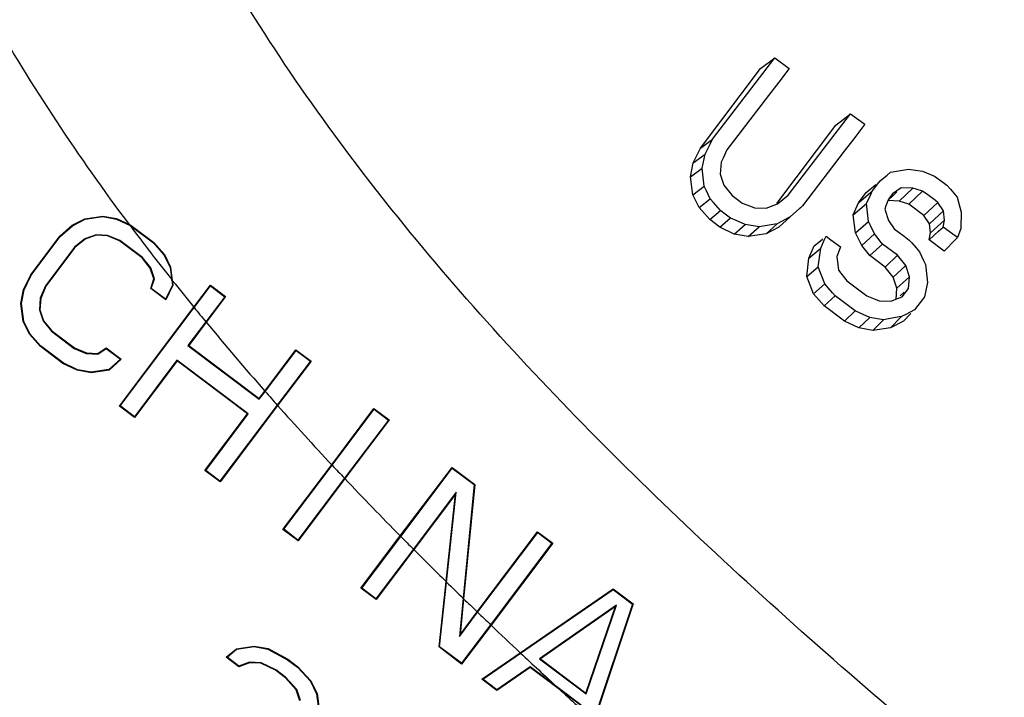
# Model space of a CAD drawing. Header units: inches. Extents: x 0 to 34, y 0 to 22.
# Tile 81 of 175: x 26.924 to 27.412, y 7.25 to 7.585. Entities that reach past the tile are written whole.
import ezdxf

# ---------------------------------------------------------------- set-up
doc = ezdxf.new("R2010")
doc.units = ezdxf.units.IN
doc.header["$LTSCALE"] = 1.87
doc.header["$MEASUREMENT"] = 0
doc.layers.get('0').update_dxf_attribs({"linetype": 'CONTINUOUS'})
doc.layers.add('94_3D_NOTES', color=7, linetype='CONTINUOUS')
doc.styles.get("Standard").update_dxf_attribs({"font": 'txt', "width": 0.8})
doc.dimstyles.get("Standard").update_dxf_attribs({"dimtxt": 0.14, "dimasz": 0.156, "dimexe": 0.125, "dimexo": 0.0625, "dimgap": 0.09, "dimtad": 0, "dimtih": 1, "dimtoh": 1, "dimdec": 3, "dimzin": 4, "dimdsep": 46, "dimtxsty": 'Standard', "dimblk": '_FILLED', "dimblk1": '_FILLED', "dimblk2": '_FILLED', "dimcen": 0.09, "dimadec": 0, "dimazin": 0, "dimtol": 1, "dimtp": 0.001, "dimtm": 0.001, "dimtfac": 1, "dimtdec": 3, "dimtofl": 0, "dimtmove": 0, "dimatfit": 3, "dimldrblk": '_FILLED', "dimfxl": 0, "dimtolj": 1, "dimtzin": 4, "dimarcsym": 0})

# ---------------------------------------------------------------- blocks, each defined once
blk = doc.blocks.new('_FILLED')
at = {"color": 0, "linetype": 'ByBlock'}
blk.add_solid([(0, 0), (-1, 0.2003), (-1, -0.2003)], dxfattribs=at)

msp = doc.modelspace()

# ---------------------------------------------------------------- linework, layer by layer
at = {"color": 7, "linetype": 'Continuous'}
for p, q in [((27.267433, 7.526202), (27.298318, 7.566448)), ((27.291158, 7.561276), (27.298319, 7.566448)), ((27.298318, 7.566448), (27.305401, 7.561221)), ((27.261387, 7.521769), (27.291158, 7.561276)), ((27.305401, 7.561221), (27.300179, 7.554423)), ((27.300179, 7.554423), (27.295149, 7.547872)), ((27.295149, 7.547872), (27.274516, 7.520954)), ((27.304905, 7.498379), (27.335791, 7.538756)), ((27.328594, 7.533066), (27.335792, 7.538756)), ((27.335792, 7.538756), (27.342863, 7.53352)), ((27.342863, 7.53352), (27.337412, 7.5264)), ((27.299337, 7.494241), (27.328594, 7.533066)), ((27.261387, 7.521769), (27.267433, 7.526203)), ((27.263701, 7.518785), (27.266188, 7.523729)), ((27.266188, 7.523729), (27.267433, 7.526202)), ((27.337412, 7.5264), (27.332663, 7.520193)), ((27.257833, 7.514457), (27.261387, 7.521769)), ((27.257833, 7.514457), (27.263702, 7.518786)), ((27.262213, 7.51177), (27.263701, 7.518785)), ((27.274516, 7.520954), (27.272662, 7.516809)), ((27.332663, 7.520193), (27.312028, 7.493186)), ((27.256488, 7.507479), (27.257833, 7.514457)), ((27.271736, 7.51474), (27.271225, 7.508869)), ((27.272662, 7.516809), (27.271736, 7.51474)), ((27.256488, 7.507479), (27.262214, 7.51177)), ((27.263203, 7.502914), (27.262213, 7.51177)), ((27.271225, 7.508869), (27.273007, 7.503368)), ((27.353954, 7.508396), (27.355683, 7.509812)), ((27.355678, 7.509818), (27.364583, 7.51133)), ((27.364582, 7.51133), (27.371504, 7.51025)), ((27.371504, 7.51025), (27.375451, 7.50867)), ((27.257638, 7.49862), (27.256488, 7.507479)), ((27.34784, 7.50209), (27.349163, 7.503823)), ((27.349163, 7.503823), (27.350485, 7.505554)), ((27.350485, 7.505555), (27.353954, 7.508396)), ((27.375451, 7.50867), (27.377426, 7.507879)), ((27.377426, 7.507879), (27.381536, 7.504824)), ((27.381536, 7.504824), (27.383597, 7.503293)), ((27.257638, 7.49862), (27.263204, 7.502915)), ((27.264189, 7.500835), (27.263203, 7.502914)), ((27.266166, 7.496665), (27.264189, 7.500835)), ((27.273007, 7.503368), (27.277064, 7.498278)), ((27.33977, 7.494673), (27.343611, 7.499771)), ((27.343611, 7.499771), (27.348373, 7.503777)), ((27.344529, 7.498681), (27.346515, 7.500354)), ((27.345816, 7.498788), (27.346515, 7.500354)), ((27.346515, 7.500354), (27.34784, 7.50209)), ((27.356605, 7.499064), (27.355253, 7.497291)), ((27.360917, 7.502112), (27.356605, 7.499064)), ((27.357201, 7.498549), (27.3587, 7.499986)), ((27.359931, 7.495465), (27.366751, 7.501945)), ((27.366751, 7.501944), (27.360917, 7.502112)), ((27.364635, 7.493919), (27.371569, 7.500447)), ((27.368357, 7.501445), (27.366751, 7.501944)), ((27.371568, 7.500446), (27.368357, 7.501445)), ((27.374085, 7.498574), (27.371568, 7.500446)), ((27.383597, 7.503293), (27.385312, 7.501345)), ((27.385312, 7.501345), (27.387032, 7.499393)), ((27.387032, 7.499393), (27.388755, 7.497435)), ((27.260709, 7.492309), (27.257638, 7.49862)), ((27.260712, 7.492313), (27.266167, 7.496666)), ((27.267897, 7.494703), (27.266167, 7.496666)), ((27.270139, 7.492163), (27.267897, 7.494703)), ((27.277064, 7.498278), (27.280435, 7.495777)), ((27.280435, 7.495777), (27.282124, 7.494523)), ((27.282124, 7.494523), (27.286173, 7.492904)), ((27.298762, 7.493711), (27.299612, 7.494032)), ((27.299613, 7.494033), (27.304911, 7.498374)), ((27.337177, 7.488635), (27.33977, 7.494673)), ((27.337177, 7.488635), (27.3438, 7.494264)), ((27.33977, 7.494673), (27.344529, 7.498681)), ((27.3438, 7.494263), (27.345816, 7.498788)), ((27.344784, 7.485421), (27.3438, 7.494263)), ((27.353981, 7.494752), (27.353386, 7.493101)), ((27.354576, 7.496404), (27.353981, 7.494752)), ((27.354267, 7.495737), (27.357201, 7.498549)), ((27.359931, 7.495465), (27.354267, 7.495737)), ((27.355253, 7.497291), (27.354576, 7.496404)), ((27.364635, 7.493919), (27.359931, 7.495465)), ((27.372123, 7.488277), (27.379137, 7.494817)), ((27.377949, 7.495701), (27.374085, 7.498574)), ((27.379136, 7.494817), (27.377949, 7.495701)), ((27.381952, 7.490616), (27.379136, 7.494817)), ((27.388755, 7.497435), (27.390719, 7.489902)), ((27.265988, 7.486333), (27.260712, 7.492313)), ((27.265988, 7.486333), (27.27137, 7.490769)), ((27.27137, 7.490769), (27.270139, 7.492163)), ((27.273017, 7.489545), (27.271369, 7.490769)), ((27.276321, 7.487091), (27.273017, 7.489545)), ((27.286173, 7.492904), (27.288201, 7.492093)), ((27.288201, 7.492093), (27.29404, 7.491929)), ((27.29404, 7.491929), (27.298762, 7.493711)), ((27.31203, 7.493185), (27.305806, 7.487596)), ((27.310766, 7.492021), (27.31203, 7.493185)), ((27.353386, 7.493101), (27.352791, 7.491449)), ((27.352791, 7.491449), (27.354574, 7.485924)), ((27.372123, 7.488277), (27.364635, 7.493919)), ((27.374906, 7.484181), (27.381952, 7.490617)), ((27.382462, 7.486039), (27.381952, 7.490616)), ((27.390719, 7.489902), (27.390469, 7.481942)), ((26.949823, 7.483477), (26.956161, 7.486694)), ((26.949973, 7.48326), (26.956242, 7.486442)), ((26.956161, 7.486694), (26.964993, 7.488031)), ((26.956161, 7.486694), (26.956242, 7.486442)), ((26.956242, 7.486442), (26.96499, 7.487766)), ((26.964993, 7.488031), (26.96499, 7.487766)), ((26.96499, 7.487766), (26.971825, 7.486567)), ((26.964993, 7.488031), (26.971906, 7.486818)), ((26.971906, 7.486818), (26.971825, 7.486567)), ((26.971825, 7.486567), (26.978586, 7.483348)), ((26.971906, 7.486818), (26.978251, 7.483798)), ((27.270979, 7.482572), (27.265988, 7.486333)), ((27.270979, 7.482572), (27.276322, 7.487092)), ((27.278714, 7.485992), (27.276321, 7.487091)), ((27.28351, 7.483788), (27.278714, 7.485992)), ((27.301515, 7.485351), (27.299362, 7.484228)), ((27.300263, 7.482483), (27.305806, 7.487596)), ((27.30581, 7.48759), (27.301515, 7.485351)), ((27.338327, 7.479776), (27.337177, 7.488635)), ((27.338327, 7.479776), (27.344785, 7.485422)), ((27.345768, 7.483339), (27.344784, 7.485421)), ((27.354574, 7.485924), (27.357372, 7.481748)), ((27.374906, 7.484181), (27.372123, 7.488277)), ((27.375481, 7.479752), (27.382462, 7.486039)), ((27.38174, 7.48262), (27.382462, 7.486039)), ((26.943774, 7.478046), (26.949823, 7.483477)), ((26.943968, 7.477868), (26.949973, 7.48326)), ((26.949823, 7.483477), (26.949973, 7.48326)), ((26.978251, 7.483798), (26.979105, 7.483391)), ((26.978402, 7.483595), (26.990157, 7.474735)), ((26.979105, 7.483391), (26.978798, 7.483236)), ((26.979105, 7.483391), (26.990336, 7.474928)), ((27.278179, 7.479145), (27.270979, 7.482572)), ((27.278179, 7.479145), (27.283511, 7.483789)), ((27.290435, 7.482709), (27.283511, 7.483789)), ((27.285091, 7.477932), (27.290435, 7.482709)), ((27.299362, 7.484228), (27.290434, 7.482708)), ((27.293924, 7.479269), (27.299363, 7.484229)), ((27.300261, 7.482486), (27.293924, 7.479269)), ((27.341397, 7.473466), (27.338327, 7.479776)), ((27.347742, 7.479162), (27.345768, 7.483339)), ((27.357372, 7.481748), (27.359867, 7.479892)), ((27.359867, 7.479892), (27.362367, 7.478031)), ((27.374808, 7.476262), (27.379428, 7.4805)), ((27.374808, 7.476262), (27.375481, 7.479752)), ((27.375481, 7.479752), (27.374906, 7.484181)), ((27.379428, 7.4805), (27.381741, 7.482621)), ((27.386454, 7.479109), (27.38174, 7.48262)), ((27.390469, 7.481942), (27.388818, 7.477348)), ((26.929369, 7.458929), (26.943774, 7.478046)), ((26.929593, 7.458793), (26.943968, 7.477868)), ((26.943774, 7.478046), (26.943968, 7.477868)), ((26.956219, 7.476792), (26.951071, 7.472587)), ((26.95635, 7.476561), (26.951261, 7.472404)), ((26.961687, 7.478768), (26.956219, 7.476792)), ((26.95635, 7.476561), (26.956219, 7.476792)), ((26.961727, 7.478504), (26.95635, 7.476561)), ((26.961727, 7.478504), (26.961687, 7.478768)), ((26.96745, 7.478491), (26.961687, 7.478768)), ((26.967391, 7.478231), (26.961727, 7.478504)), ((26.967391, 7.478231), (26.96745, 7.478491)), ((26.973343, 7.475745), (26.967391, 7.478231)), ((26.973474, 7.475974), (26.96745, 7.478491)), ((26.973343, 7.475745), (26.973474, 7.475974)), ((26.984574, 7.467282), (26.973343, 7.475745)), ((26.984758, 7.467471), (26.973474, 7.475974)), ((26.990336, 7.474928), (26.990157, 7.474735)), ((26.990157, 7.474735), (26.995395, 7.468806)), ((26.990336, 7.474928), (26.995615, 7.468952)), ((27.285091, 7.477932), (27.278179, 7.479145)), ((27.293924, 7.479269), (27.285091, 7.477932)), ((27.31778, 7.47328), (27.321719, 7.476444)), ((27.321059, 7.47212), (27.322813, 7.476058)), ((27.321719, 7.476444), (27.32207, 7.476726)), ((27.322813, 7.476058), (27.32369, 7.478029)), ((27.32369, 7.478029), (27.326046, 7.476277)), ((27.326046, 7.476277), (27.330772, 7.472761)), ((27.341397, 7.473466), (27.347743, 7.479162)), ((27.349055, 7.477509), (27.347742, 7.479162)), ((27.35037, 7.475853), (27.349055, 7.477509)), ((27.351687, 7.474195), (27.35037, 7.475853)), ((27.362367, 7.478031), (27.364872, 7.476166)), ((27.364872, 7.476166), (27.366128, 7.474738)), ((27.366128, 7.474738), (27.368326, 7.472238)), ((27.382295, 7.47062), (27.374808, 7.476262)), ((27.382295, 7.47062), (27.388022, 7.476528)), ((27.388818, 7.477348), (27.386454, 7.479109)), ((27.388022, 7.476528), (27.388818, 7.477349)), ((26.951071, 7.472587), (26.936628, 7.45342)), ((26.951261, 7.472404), (26.936856, 7.453287)), ((26.951261, 7.472404), (26.951071, 7.472587)), ((27.315186, 7.467242), (27.31778, 7.47328)), ((27.315186, 7.467242), (27.32106, 7.472121)), ((27.319819, 7.462863), (27.321059, 7.47212)), ((27.330772, 7.472761), (27.329635, 7.469601)), ((27.345429, 7.46843), (27.341397, 7.473466)), ((27.345429, 7.46843), (27.351688, 7.474196)), ((27.354176, 7.472341), (27.351687, 7.474195)), ((27.359171, 7.46862), (27.354176, 7.472341)), ((27.368326, 7.472238), (27.370057, 7.470269)), ((27.370057, 7.470269), (27.372023, 7.466099)), ((26.984574, 7.467282), (26.984758, 7.467471)), ((26.988605, 7.462246), (26.984574, 7.467282)), ((26.988838, 7.462374), (26.984758, 7.467471)), ((26.995615, 7.468952), (26.995395, 7.468806)), ((26.995395, 7.468806), (26.998432, 7.462566)), ((26.995615, 7.468952), (26.998686, 7.462642)), ((27.314128, 7.458049), (27.315186, 7.467242)), ((27.329635, 7.469601), (27.329067, 7.468022)), ((27.329067, 7.468022), (27.329826, 7.461157)), ((27.352916, 7.462788), (27.345429, 7.46843)), ((27.352916, 7.462788), (27.359172, 7.468621)), ((27.363222, 7.463515), (27.359171, 7.46862)), ((27.372023, 7.466099), (27.373009, 7.464008)), ((26.988605, 7.462246), (26.988838, 7.462374)), ((26.990428, 7.456876), (26.988605, 7.462246)), ((26.990705, 7.456876), (26.988838, 7.462374)), ((26.998686, 7.462642), (26.998432, 7.462566)), ((26.998432, 7.462566), (26.999215, 7.456535)), ((26.998686, 7.462642), (26.99953, 7.456136)), ((27.314128, 7.458049), (27.31982, 7.462864)), ((27.323019, 7.454385), (27.319819, 7.462863)), ((27.329826, 7.461157), (27.333895, 7.456027)), ((27.356947, 7.457752), (27.352916, 7.462788)), ((27.356947, 7.457752), (27.363223, 7.463516)), ((27.365, 7.457999), (27.363222, 7.463515)), ((27.373009, 7.464008), (27.373994, 7.455116)), ((26.925815, 7.451617), (26.929369, 7.458929)), ((26.926066, 7.451534), (26.929593, 7.458793)), ((26.929369, 7.458929), (26.929593, 7.458793)), ((26.988795, 7.452112), (26.990428, 7.456876)), ((26.989104, 7.452207), (26.990705, 7.456876)), ((26.990428, 7.456876), (26.990705, 7.456876)), ((26.999215, 7.456535), (26.999566, 7.453827)), ((26.99953, 7.456136), (26.999836, 7.453783)), ((27.317487, 7.449524), (27.314128, 7.458049)), ((27.333895, 7.456027), (27.340583, 7.451043)), ((27.35877, 7.452383), (27.356947, 7.457752)), ((27.35877, 7.452383), (27.365001, 7.458)), ((27.364491, 7.45209), (27.365001, 7.458)), ((27.373994, 7.455116), (27.37251, 7.448076)), ((26.924469, 7.444639), (26.925815, 7.451617)), ((26.924735, 7.444631), (26.926066, 7.451534)), ((26.925815, 7.451617), (26.926066, 7.451534)), ((26.936628, 7.45342), (26.934005, 7.447312)), ((26.936856, 7.453287), (26.934262, 7.447249)), ((26.936856, 7.453287), (26.936628, 7.45342)), ((26.988795, 7.452112), (26.989104, 7.452207)), ((26.996282, 7.44647), (26.988795, 7.452112)), ((26.996186, 7.446871), (26.989104, 7.452207)), ((26.999566, 7.453827), (26.996186, 7.446871)), ((26.999836, 7.453783), (26.996282, 7.44647)), ((26.999836, 7.453783), (26.999566, 7.453827)), ((27.010191, 7.442859), (27.018413, 7.45377)), ((27.010361, 7.44265), (27.018464, 7.453404)), ((27.018413, 7.45377), (27.018464, 7.453404)), ((27.018413, 7.45377), (27.0259, 7.448128)), ((27.018464, 7.453404), (27.025533, 7.448077)), ((27.317487, 7.449524), (27.32302, 7.454386)), ((27.324745, 7.452421), (27.323019, 7.454385)), ((27.326942, 7.44992), (27.324745, 7.452421)), ((27.340583, 7.451043), (27.343941, 7.44854)), ((27.358385, 7.446679), (27.35877, 7.452383)), ((27.360419, 7.448482), (27.362454, 7.450286)), ((27.361426, 7.448058), (27.36449, 7.452089)), ((26.934005, 7.447312), (26.933613, 7.441512)), ((26.934262, 7.447249), (26.933877, 7.441546)), ((26.934262, 7.447249), (26.934005, 7.447312)), ((26.996282, 7.44647), (26.996186, 7.446871)), ((27.025533, 7.448077), (27.016136, 7.435606)), ((27.0259, 7.448128), (27.016307, 7.435398)), ((27.0259, 7.448128), (27.025533, 7.448077)), ((27.322766, 7.443548), (27.317487, 7.449524)), ((27.322766, 7.443548), (27.328207, 7.448482)), ((27.328206, 7.448482), (27.326942, 7.44992)), ((27.331509, 7.446018), (27.328206, 7.448482)), ((27.338141, 7.441071), (27.331509, 7.446018)), ((27.343941, 7.44854), (27.347985, 7.446916)), ((27.347985, 7.446916), (27.35001, 7.446102)), ((27.35001, 7.446102), (27.355842, 7.445939)), ((27.355842, 7.445939), (27.359568, 7.447352)), ((27.359568, 7.447352), (27.360538, 7.447721)), ((27.360538, 7.447721), (27.361426, 7.448058)), ((27.37151, 7.44676), (27.369217, 7.443741)), ((27.37251, 7.448076), (27.37151, 7.44676)), ((26.924469, 7.444639), (26.924735, 7.444631)), ((26.925619, 7.43578), (26.924469, 7.444639)), ((26.925874, 7.435856), (26.924735, 7.444631)), ((26.933877, 7.441546), (26.933613, 7.441512)), ((26.933613, 7.441512), (26.935467, 7.436049)), ((26.933877, 7.441546), (26.9357, 7.436176)), ((26.973277, 7.393873), (27.010191, 7.442859)), ((26.973644, 7.393925), (27.010361, 7.44265)), ((27.010191, 7.442859), (27.010361, 7.44265)), ((27.332749, 7.436025), (27.322766, 7.443548)), ((27.332749, 7.436025), (27.338142, 7.441072)), ((27.340531, 7.439969), (27.338141, 7.441071)), ((27.367568, 7.441569), (27.36329, 7.439328)), ((27.369217, 7.443741), (27.367568, 7.441569)), ((26.925619, 7.43578), (26.925874, 7.435856)), ((26.92869, 7.429469), (26.925619, 7.43578)), ((26.92891, 7.429617), (26.925874, 7.435856)), ((26.9357, 7.436176), (26.935467, 7.436049)), ((26.935467, 7.436049), (26.939548, 7.430951)), ((26.9357, 7.436176), (26.939731, 7.43114)), ((27.016136, 7.435606), (27.007287, 7.423863)), ((27.016307, 7.435398), (27.016136, 7.435606)), ((27.339948, 7.432598), (27.332749, 7.436025)), ((27.339948, 7.432598), (27.345319, 7.437761)), ((27.345318, 7.43776), (27.340531, 7.439969)), ((27.352232, 7.436679), (27.345318, 7.43776)), ((27.34686, 7.431386), (27.352232, 7.436679)), ((27.358181, 7.437697), (27.352232, 7.436679)), ((27.355693, 7.432722), (27.361147, 7.438206)), ((27.36203, 7.435939), (27.355693, 7.432722)), ((27.361146, 7.438205), (27.358181, 7.437697)), ((27.36329, 7.439328), (27.361146, 7.438205)), ((27.36203, 7.435939), (27.365722, 7.439692)), ((26.939731, 7.43114), (26.939548, 7.430951)), ((26.939548, 7.430951), (26.950831, 7.422449)), ((26.939731, 7.43114), (26.950962, 7.422677)), ((27.016307, 7.435398), (27.007654, 7.423915)), ((27.34686, 7.431386), (27.339948, 7.432598)), ((27.355693, 7.432722), (27.34686, 7.431386)), ((26.92869, 7.429469), (26.92891, 7.429617)), ((26.933969, 7.423493), (26.92869, 7.429469)), ((26.934148, 7.423687), (26.92891, 7.429617)), ((26.933969, 7.423493), (26.934148, 7.423687)), ((26.9452, 7.41503), (26.933969, 7.423493)), ((26.945337, 7.415256), (26.934148, 7.423687)), ((26.950962, 7.422677), (26.950831, 7.422449)), ((26.950831, 7.422449), (26.956856, 7.419931)), ((26.950962, 7.422677), (26.956914, 7.42019)), ((26.962578, 7.419918), (26.966707, 7.422801)), ((26.962655, 7.419653), (26.966701, 7.422478)), ((26.966707, 7.422801), (26.966701, 7.422478)), ((26.966701, 7.422478), (26.973783, 7.417142)), ((26.966707, 7.422801), (26.974194, 7.417159)), ((27.007654, 7.423915), (27.007287, 7.423863)), ((27.007287, 7.423863), (27.042646, 7.397219)), ((27.007654, 7.423915), (27.042594, 7.397585)), ((27.045397, 7.401304), (27.060841, 7.421799)), ((27.045573, 7.401104), (27.060892, 7.421433)), ((27.060841, 7.421799), (27.060892, 7.421433)), ((27.060841, 7.421799), (27.068328, 7.416157)), ((27.060892, 7.421433), (27.067961, 7.416106)), ((26.956914, 7.42019), (26.956856, 7.419931)), ((26.956856, 7.419931), (26.962655, 7.419653)), ((26.956914, 7.42019), (26.962578, 7.419918)), ((26.962578, 7.419918), (26.962655, 7.419653)), ((26.973783, 7.417142), (26.968028, 7.411975)), ((26.974194, 7.417159), (26.968145, 7.411727)), ((26.974194, 7.417159), (26.973783, 7.417142)), ((27.00184, 7.416635), (26.980713, 7.388598)), ((27.001892, 7.416268), (26.980764, 7.388231)), ((27.001892, 7.416268), (27.00184, 7.416635)), ((27.037199, 7.389991), (27.00184, 7.416635)), ((27.036832, 7.389939), (27.001892, 7.416268)), ((27.067961, 7.416106), (27.051562, 7.394344)), ((27.068328, 7.416157), (27.05174, 7.394144)), ((27.068328, 7.416157), (27.067961, 7.416106)), ((26.9452, 7.41503), (26.945337, 7.415256)), ((26.9524, 7.411603), (26.9452, 7.41503)), ((26.95248, 7.411855), (26.945337, 7.415256)), ((26.9524, 7.411603), (26.95248, 7.411855)), ((26.959312, 7.410391), (26.9524, 7.411603)), ((26.959315, 7.410657), (26.95248, 7.411855)), ((26.968145, 7.411727), (26.959312, 7.410391)), ((26.968028, 7.411975), (26.959315, 7.410657)), ((26.968145, 7.411727), (26.968028, 7.411975)), ((26.959312, 7.410391), (26.959315, 7.410657)), ((27.042594, 7.397585), (27.045397, 7.401304)), ((27.045397, 7.401304), (27.045573, 7.401104)), ((27.042594, 7.397585), (27.042646, 7.397219)), ((27.042646, 7.397219), (27.045573, 7.401104)), ((26.973277, 7.393873), (26.973644, 7.393925)), ((26.980764, 7.388231), (26.973277, 7.393873)), ((26.980713, 7.388598), (26.973644, 7.393925)), ((27.051562, 7.394344), (27.02314, 7.356627)), ((27.05174, 7.394144), (27.023192, 7.356259)), ((27.05174, 7.394144), (27.051562, 7.394344)), ((27.07855, 7.364815), (27.099524, 7.392649)), ((27.078732, 7.364621), (27.099576, 7.392282)), ((27.099524, 7.392649), (27.099576, 7.392282)), ((27.099524, 7.392649), (27.107012, 7.387007)), ((27.099576, 7.392282), (27.106645, 7.386955)), ((26.980764, 7.388231), (26.980713, 7.388598)), ((27.015704, 7.361901), (27.036832, 7.389939)), ((27.016071, 7.361954), (27.037199, 7.389991)), ((27.036832, 7.389939), (27.037199, 7.389991)), ((27.106645, 7.386955), (27.084888, 7.358083)), ((27.107012, 7.387007), (27.08507, 7.35789)), ((27.107012, 7.387007), (27.106645, 7.386955)), ((27.054388, 7.332751), (27.07855, 7.364815)), ((27.054755, 7.332803), (27.078732, 7.364621)), ((27.07855, 7.364815), (27.078732, 7.364621)), ((27.112566, 7.32947), (27.138208, 7.363498)), ((27.112752, 7.329281), (27.13826, 7.363132)), ((27.138208, 7.363498), (27.13826, 7.363132)), ((27.138208, 7.363498), (27.149439, 7.355035)), ((27.13826, 7.363132), (27.149164, 7.354914)), ((27.015704, 7.361901), (27.016071, 7.361954)), ((27.023192, 7.356259), (27.015704, 7.361901)), ((27.02314, 7.356627), (27.016071, 7.361954)), ((27.084888, 7.358083), (27.061824, 7.327476)), ((27.08507, 7.35789), (27.061876, 7.327109)), ((27.08507, 7.35789), (27.084888, 7.358083)), ((27.023192, 7.356259), (27.02314, 7.356627)), ((27.149164, 7.354914), (27.14371, 7.298617)), ((27.149439, 7.355035), (27.14395, 7.298383)), ((27.149439, 7.355035), (27.149164, 7.354914)), ((27.140295, 7.351126), (27.119052, 7.322935)), ((27.139934, 7.35021), (27.119239, 7.322747)), ((27.135255, 7.306865), (27.139934, 7.35021)), ((27.135493, 7.306632), (27.140295, 7.351126)), ((27.139934, 7.35021), (27.140295, 7.351126)), ((27.054388, 7.332751), (27.054755, 7.332803)), ((27.061876, 7.327109), (27.054388, 7.332751)), ((27.061824, 7.327476), (27.054755, 7.332803)), ((27.093072, 7.303601), (27.112566, 7.32947)), ((27.093439, 7.303653), (27.112752, 7.329281)), ((27.112566, 7.32947), (27.112752, 7.329281)), ((27.150727, 7.291836), (27.180636, 7.331527)), ((27.150917, 7.291654), (27.180687, 7.33116)), ((27.180636, 7.331527), (27.180687, 7.33116)), ((27.180636, 7.331527), (27.188123, 7.325885)), ((27.180687, 7.33116), (27.187756, 7.325833)), ((27.061876, 7.327109), (27.061824, 7.327476)), ((27.187756, 7.325833), (27.157353, 7.285487)), ((27.188123, 7.325885), (27.157544, 7.285305)), ((27.188123, 7.325885), (27.187756, 7.325833)), ((27.119052, 7.322935), (27.100508, 7.298326)), ((27.119239, 7.322747), (27.100559, 7.297959)), ((27.119239, 7.322747), (27.119052, 7.322935)), ((27.093072, 7.303601), (27.093439, 7.303653)), ((27.100508, 7.298326), (27.093439, 7.303653)), ((27.131756, 7.27445), (27.135255, 7.306865)), ((27.132033, 7.27457), (27.135493, 7.306632)), ((27.100559, 7.297959), (27.093072, 7.303601)), ((27.172032, 7.271597), (27.218072, 7.303317)), ((27.172227, 7.271414), (27.218065, 7.302994)), ((27.218072, 7.303317), (27.218065, 7.302994)), ((27.218065, 7.302994), (27.227746, 7.295699)), ((27.218072, 7.303317), (27.228055, 7.295794)), ((27.100559, 7.297959), (27.100508, 7.298326)), ((27.14371, 7.298617), (27.141872, 7.279651)), ((27.14395, 7.298383), (27.142222, 7.28055)), ((27.21973, 7.295132), (27.181616, 7.26852)), ((27.219222, 7.294458), (27.182062, 7.268511)), ((27.204524, 7.251585), (27.219222, 7.294458)), ((27.204654, 7.251159), (27.21973, 7.295132)), ((27.227746, 7.295699), (27.208404, 7.238107)), ((27.228055, 7.295794), (27.208616, 7.237916)), ((27.228055, 7.295794), (27.227746, 7.295699)), ((27.141872, 7.279651), (27.150917, 7.291654)), ((27.142222, 7.28055), (27.150727, 7.291836)), ((27.150727, 7.291836), (27.150917, 7.291654)), ((27.157353, 7.285487), (27.142936, 7.266354)), ((27.157544, 7.285305), (27.142987, 7.265987)), ((27.157544, 7.285305), (27.157353, 7.285487)), ((27.142222, 7.28055), (27.141872, 7.279651)), ((27.031302, 7.273555), (27.040135, 7.274891)), ((27.031412, 7.273307), (27.040132, 7.274627)), ((27.040132, 7.274627), (27.046959, 7.273429)), ((27.040135, 7.274891), (27.047047, 7.273678)), ((27.131756, 7.27445), (27.132033, 7.27457)), ((27.142987, 7.265987), (27.131756, 7.27445)), ((27.142936, 7.266354), (27.132033, 7.27457)), ((27.026212, 7.269397), (27.031302, 7.273555)), ((27.026637, 7.269407), (27.031412, 7.273307)), ((27.046959, 7.273429), (27.0566, 7.268151)), ((27.047047, 7.273678), (27.056742, 7.26837)), ((27.15297, 7.258464), (27.172032, 7.271597)), ((27.153418, 7.258455), (27.172227, 7.271414)), ((27.172032, 7.271597), (27.172227, 7.271414)), ((27.032452, 7.264696), (27.026212, 7.269397)), ((27.032497, 7.264991), (27.026637, 7.269407)), ((27.037829, 7.266638), (27.032452, 7.264696)), ((27.037789, 7.266903), (27.032497, 7.264991)), ((27.043559, 7.266626), (27.037789, 7.266903)), ((27.043493, 7.266366), (27.037829, 7.266638)), ((27.050693, 7.262939), (27.043493, 7.266366)), ((27.05083, 7.263165), (27.043559, 7.266626)), ((27.0566, 7.268151), (27.061559, 7.264414)), ((27.056742, 7.26837), (27.061734, 7.264609)), ((27.061734, 7.264609), (27.06826, 7.257693)), ((27.142987, 7.265987), (27.142936, 7.266354)), ((27.176979, 7.264678), (27.160463, 7.253146)), ((27.176973, 7.264354), (27.176979, 7.264678)), ((27.190193, 7.25472), (27.176979, 7.264678)), ((27.181616, 7.26852), (27.204654, 7.251159)), ((27.182062, 7.268511), (27.204524, 7.251585)), ((27.055684, 7.259177), (27.050693, 7.262939)), ((27.055863, 7.259371), (27.05083, 7.263165)), ((27.061559, 7.264414), (27.068043, 7.257543)), ((27.176973, 7.264354), (27.160457, 7.252822)), ((27.19217, 7.252902), (27.176973, 7.264354)), ((27.060963, 7.253201), (27.055684, 7.259177)), ((27.061195, 7.253336), (27.055863, 7.259371)), ((27.068043, 7.257543), (27.071078, 7.251307)), ((27.06826, 7.257693), (27.071331, 7.251383)), ((27.15297, 7.258464), (27.153418, 7.258455)), ((27.160457, 7.252822), (27.15297, 7.258464)), ((27.160463, 7.253146), (27.153418, 7.258455)), ((27.062786, 7.247831), (27.060963, 7.253201)), ((27.063051, 7.247867), (27.061195, 7.253336)), ((27.071078, 7.251307), (27.072213, 7.242562)), ((27.071331, 7.251383), (27.072481, 7.242523)), ((27.160457, 7.252822), (27.160463, 7.253146)), ((27.202239, 7.245643), (27.190193, 7.25472)), ((27.20193, 7.245547), (27.19217, 7.252902))]:
    msp.add_line(p, q, dxfattribs=at)
for centre, radius, start, end in [((27.960932, 8.217758), 1.226524, 216.782082, 218.362467), ((28.015381, 8.260832), 1.295951, 218.384128, 219.136935), ((28.04269, 8.283042), 1.331151, 219.148131, 219.540197), ((28.121705, 8.349105), 1.434143, 219.576669, 221.367241), ((28.189978, 8.408948), 1.52493, 221.369455, 221.708791), ((28.276432, 8.486706), 1.641207, 221.736519, 223.123794), ((28.346817, 8.552403), 1.737489, 223.127192, 223.423332), ((28.444401, 8.645495), 1.872353, 223.447811, 224.657907), ((28.52424, 8.724155), 1.984432, 224.660782, 224.918991), ((28.595218, 8.79517), 2.084836, 224.930893, 225.550764), ((28.65976, 8.860929), 2.176977, 225.558886, 225.860988), ((28.706578, 8.909167), 2.244199, 225.869386, 226.109954), ((28.74883, 8.95309), 2.305146, 226.116524, 226.338076), ((28.817501, 9.02517), 2.404701, 226.346397, 226.821619), ((28.945793, 9.162101), 2.592341, 226.830728, 227.372778), ((29.056497, 9.282416), 2.755838, 227.429178, 227.692585)]:
    msp.add_arc(centre, radius, start, end, dxfattribs=at)
for points, knots in [([(27.552264, 6.456954), (27.529249, 6.481036), (27.48131, 6.52907), (27.405936, 6.599878), (27.326618, 6.670902), (27.216301, 6.766708), (27.075349, 6.886577), (26.909118, 7.033443), (26.753427, 7.18648), (26.638284, 7.322661), (26.560373, 7.437053), (26.510504, 7.524558), (26.46955, 7.614609), (26.448648, 7.676599), (26.43997, 7.707813)], [0, 0, 0, 0, 0.0589473, 0.1200561, 0.1829856, 0.2473417, 0.3786095, 0.5104198, 0.6397849, 0.764662, 0.8251962, 0.8844887, 0.9426686, 1, 1, 1, 1]), ([(27.575919, 6.478889), (27.552947, 6.502606), (27.505158, 6.549891), (27.430123, 6.619574), (27.351287, 6.689424), (27.241802, 6.783575), (27.102079, 6.901324), (26.937389, 7.045555), (26.783155, 7.195777), (26.66898, 7.329423), (26.591606, 7.441672), (26.542014, 7.527506), (26.50118, 7.615841), (26.480242, 7.676675), (26.471518, 7.707312)], [0, 0, 0, 0, 0.0592116, 0.1205295, 0.1836183, 0.2480895, 0.3794801, 0.5113052, 0.6406008, 0.7653207, 0.8257345, 0.8848761, 0.9428737, 1, 1, 1, 1]), ([(27.631415, 6.530052), (27.608635, 6.552937), (27.561371, 6.598511), (27.4615, 6.689077), (27.329058, 6.801283), (27.166195, 6.935941), (27.005488, 7.074029), (26.854985, 7.217654), (26.743291, 7.345316), (26.667301, 7.452487), (26.61843, 7.534358), (26.577925, 7.618608), (26.556914, 7.676683), (26.548086, 7.705941)], [0, 0, 0, 0, 0.0598472, 0.1216619, 0.2498558, 0.3815164, 0.51336, 0.6424876, 0.7668476, 0.8269865, 0.8857822, 0.943357, 1, 1, 1, 1]), ([(26.978251, 7.483798), (26.953166, 7.517403), (26.907421, 7.586007), (26.871499, 7.660396), (26.857044, 7.698019)], [0, 0, 0, 0, 0.5099215, 1, 1, 1, 1]), ([(27.912095, 6.784531), (27.87141, 6.822914), (27.78609, 6.897576), (27.652707, 7.0049), (27.516762, 7.111342), (27.383402, 7.218676), (27.277699, 7.311207), (27.199516, 7.387806), (27.145524, 7.445848), (27.096275, 7.505221), (27.052384, 7.566), (27.014442, 7.628234), (26.99327, 7.671238), (26.983933, 7.69292)], [0, 0, 0, 0, 0.1281349, 0.2595431, 0.392175, 0.5236641, 0.6516882, 0.7137844, 0.7743308, 0.8332071, 0.8903911, 0.9459216, 1, 1, 1, 1]), ([(26.978251, 7.483798), (26.978241, 7.483778), (26.978244, 7.483723), (26.978121, 7.483695), (26.978344, 7.483474), (26.978465, 7.483425), (26.978586, 7.483348)], [0, 0, 0, 0, 0.0949594, 0.2042298, 0.3792664, 1, 1, 1, 1]), ([(26.99953, 7.456136), (26.999509, 7.456133), (26.999459, 7.456151), (26.999393, 7.456055), (26.999256, 7.456288), (26.999247, 7.456413), (26.999215, 7.456535)], [0, 0, 0, 0, 0.1046067, 0.2216073, 0.3978653, 1, 1, 1, 1]), ([(27.135255, 7.306865), (27.135277, 7.306863), (27.135319, 7.306847), (27.135458, 7.3069), (27.135479, 7.306716), (27.135493, 7.306632)], [0, 0, 0, 0, 0.1685382, 0.3417152, 1, 1, 1, 1]), ([(27.14395, 7.298383), (27.143928, 7.298385), (27.143886, 7.298401), (27.143747, 7.298346), (27.143724, 7.298532), (27.14371, 7.298617)], [0, 0, 0, 0, 0.1678816, 0.3406024, 1, 1, 1, 1]), ([(27.19217, 7.252902), (27.192181, 7.252928), (27.19214, 7.253024), (27.192264, 7.252958), (27.192322, 7.252945), (27.192372, 7.252901), (27.192405, 7.252931), (27.192367, 7.252959), (27.192335, 7.252999), (27.192266, 7.253058), (27.192133, 7.253175), (27.191765, 7.253477), (27.191102, 7.254007), (27.19052, 7.254464), (27.190193, 7.25472)], [0, 0, 0, 0, 0.0270286, 0.0560259, 0.080049, 0.0981995, 0.1036917, 0.1133566, 0.130995, 0.1580401, 0.1955926, 0.3004745, 0.6070392, 1, 1, 1, 1])]:
    msp.add_open_spline(points, degree=3, knots=knots, dxfattribs=at)

# ---------------------------------------------------------------- leaders
at = {"layer": '94_3D_NOTES', "color": 2, "linetype": 'Continuous', "annotation_type": 0, "has_hookline": 1, "hookline_direction": 1, "text_width": 1.271864}
msp.add_leader([(27.849867, 7.32539), (28.273361, 8.389292), (28.453361, 8.389292)], dimstyle='Standard', override={"dimtad": 0}, dxfattribs=at)

doc.saveas('drawing.dxf')
